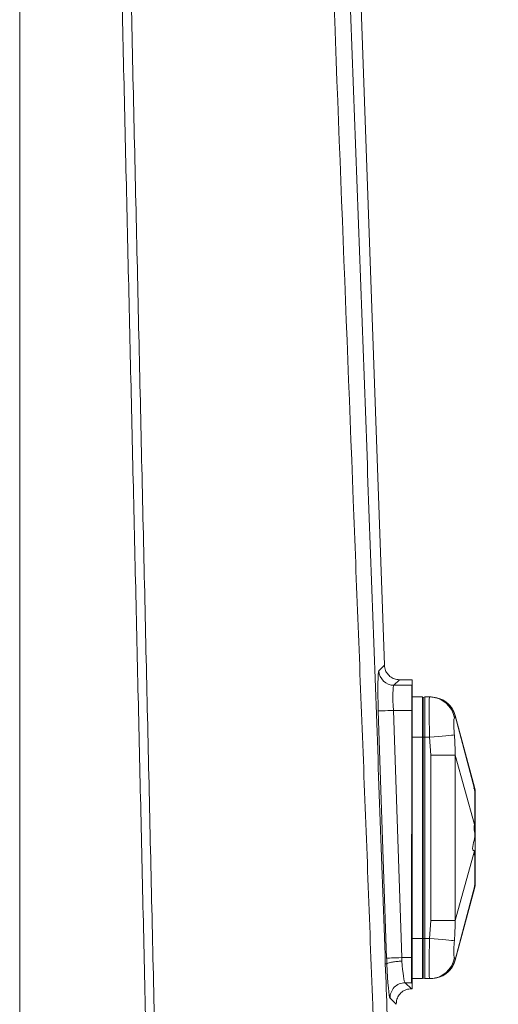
# Model space of a CAD drawing. Header units: millimetres. Extents: x 0 to 8410, y 0 to 5940.
# Tile 170 of 256: x 5350 to 5445, y 2170 to 2366. Entities that reach past the tile are written whole.
import ezdxf

# ---------------------------------------------------------------- set-up
doc = ezdxf.new("R2010")
doc.units = ezdxf.units.MM
doc.header["$LTSCALE"] = 10
doc.styles.add('SLDTEXTSTYLE0', font='TXT', dxfattribs={"width": 0.605})
doc.dimstyles.new('SLDDIMSTYLE3', dxfattribs={"dimtxt": 50, "dimasz": 50, "dimexe": 0, "dimexo": 0.0625, "dimgap": -12.5, "dimtad": 1, "dimtoh": 1, "dimdec": 1, "dimrnd": 1e-09, "dimzin": 12, "dimdsep": 46, "dimtxsty": 'SLDTEXTSTYLE0', "dimsah": 1, "dimcen": 0.09, "dimadec": 0, "dimazin": 0, "dimtfac": 1, "dimtofl": 0, "dimtmove": 0, "dimatfit": 3, "dimfxl": 1, "dimfrac": 2, "dimtolj": 1, "dimtzin": 12, "dimarcsym": 0})

# ---------------------------------------------------------------- blocks, each defined once
blk = doc.blocks.new('*D39')
at = {"color": 7, "linetype": 'Continuous', "lineweight": 0}
for p, q in [((5349.64, 2388.04), (5662.68, 2388.04)), ((5647.68, 2088.04), (5647.68, 2388.04)), ((5632.33, 2330.3), (5555.61, 2330.3)), ((5555.61, 2330.3), (5555.61, 2145.79)), ((5632.33, 2145.79), (5632.33, 2330.3)), ((5555.61, 2145.79), (5632.33, 2145.79)), ((5349.64, 2088.04), (5662.68, 2088.04))]:
    blk.add_line(p, q, dxfattribs=at)
for points in [[(5647.68, 2388.04), (5640.18, 2338.04), (5655.18, 2338.04)], [(5647.68, 2088.04), (5655.18, 2138.04), (5640.18, 2138.04)]]:
    blk.add_solid(points, dxfattribs=at)
at = {"color": 7, "linetype": 'Continuous', "lineweight": 0, "insert": (5567.88, 2161.66), "char_height": 50, "attachment_point": 1, "rotation": 90, "style": 'SLDTEXTSTYLE0'}
blk.add_mtext(' 300 ', dxfattribs=at)
blk = doc.blocks.new('SW_CENTERMARKSYMBOL_1')
at = {"color": 0, "linetype": 'Continuous', "lineweight": 0}
blk.add_line((110, -608), (110, -322), dxfattribs=at)

msp = doc.modelspace()

# ---------------------------------------------------------------- linework, layer by layer
at = {"color": 7, "linetype": 'Continuous', "lineweight": 0}
for p, q in [((5422.085715, 2237.376675), (5407.057268, 2664.544747)), ((5425.083561, 2234.485969), (5427.640958, 2234.485969)), ((5427.640958, 2234.485969), (5427.640958, 2233.486995)), ((5427.640958, 2233.365521), (5427.640958, 2233.486995)), ((5427.640958, 2228.37399), (5427.640958, 2233.365521)), ((5427.640958, 2231.044755), (5429.640962, 2231.044755)), ((5429.640962, 2223.044738), (5429.640962, 2231.044755)), ((5429.789198, 2230.95052), (5430.140955, 2231.044755)), ((5430.140955, 2231.044755), (5430.140955, 2223.044738)), ((5431.088163, 2231.044755), (5430.140955, 2231.044755)), ((5431.088163, 2231.044755), (5431.29961, 2231.044755)), ((5427.640958, 2179.230556), (5427.640958, 2228.37399)), ((5439.987881, 2213.137552), (5436.172498, 2227.383897)), ((5429.640962, 2183.044777), (5429.640962, 2223.044738)), ((5430.140955, 2223.044738), (5430.140955, 2183.044777)), ((5436.172498, 2178.705678), (5439.98797, 2192.95232)), ((5429.640962, 2175.04476), (5429.640962, 2183.044777)), ((5430.140955, 2183.044777), (5430.140955, 2175.04476)), ((5427.640958, 2174.241588), (5427.640958, 2179.230556)), ((5422.282679, 2177.979514), (5422.588093, 2177.990064)), ((5422.588093, 2177.990064), (5422.588123, 2177.990064)), ((5427.640958, 2175.04476), (5429.640962, 2175.04476)), ((5429.789198, 2175.138995), (5430.140955, 2175.04476)), ((5431.088163, 2175.04476), (5430.140955, 2175.04476)), ((5431.29961, 2175.04476), (5431.088163, 2175.04476)), ((5427.454991, 2173.044786), (5427.640958, 2173.044786)), ((5427.640958, 2174.052939), (5427.640958, 2174.241588)), ((5427.640958, 2173.044786), (5427.640958, 2174.052939))]:
    msp.add_line(p, q, dxfattribs=at)
at = {"color": 8, "linetype": 'Continuous', "lineweight": 0}
for p, q in [((5421.007914, 2236.26177), (5422.085715, 2237.376675)), ((5425.083561, 2234.485969), (5424.002094, 2233.36725)), ((5424.002094, 2233.36725), (5427.521063, 2233.36725)), ((5427.521063, 2233.36725), (5427.640958, 2233.486995)), ((5427.521063, 2228.374109), (5427.521063, 2233.36725)), ((5429.789198, 2230.95052), (5429.789198, 2223.044738)), ((5422.545237, 2179.129407), (5420.880927, 2228.272721)), ((5423.875106, 2228.374109), (5425.539417, 2179.230795)), ((5427.521063, 2228.374109), (5423.875106, 2228.374109)), ((5427.456481, 2179.230795), (5427.521063, 2228.374109)), ((5436.137987, 2227.305398), (5440.017117, 2212.756679)), ((5427.640958, 2223.044738), (5429.640962, 2223.044738)), ((5429.640962, 2223.044738), (5429.789198, 2223.044738)), ((5429.789198, 2223.044738), (5430.140955, 2223.044738)), ((5429.789198, 2223.044738), (5429.789198, 2183.044777)), ((5431.088163, 2223.044738), (5430.140955, 2223.044738)), ((5431.29961, 2219.459698), (5431.088163, 2223.044738)), ((5431.29961, 2186.629817), (5431.29961, 2219.459698)), ((5436.137987, 2219.490633), (5440.017117, 2205.662593)), ((5436.137987, 2186.598882), (5440.017117, 2200.426981)), ((5436.137987, 2178.784117), (5440.017117, 2193.332896)), ((5431.088163, 2183.044777), (5431.29961, 2186.629817)), ((5427.640958, 2183.044777), (5429.640962, 2183.044777)), ((5429.640962, 2183.044777), (5429.789198, 2183.044777)), ((5429.789198, 2183.044777), (5430.140955, 2183.044777)), ((5429.789198, 2183.044777), (5429.789198, 2175.138995)), ((5431.088163, 2183.044777), (5430.140955, 2183.044777)), ((5425.539417, 2179.230795), (5427.456481, 2179.230795)), ((5427.456481, 2174.237654), (5427.456481, 2179.230795)), ((5427.456481, 2174.237654), (5426.216556, 2174.237654)), ((5426.216556, 2174.237654), (5427.45216, 2173.044786)), ((5427.640958, 2174.052939), (5427.456481, 2174.237654)), ((5424.458129, 2169.943556), (5423.222525, 2171.136424))]:
    msp.add_line(p, q, dxfattribs=at)
at = {"color": 8, "linetype": 'Continuous', "lineweight": 0, "flags": 128}
for points in [[(5423.875106, 2228.374109), (5423.309429, 2228.354976), (5422.764076, 2228.336498), (5422.258628, 2228.319392), (5421.811236, 2228.304193), (5421.437962, 2228.291556), (5421.152247, 2228.281901), (5420.964314, 2228.275523), (5420.880927, 2228.272721)], [(5427.640958, 2228.37399), (5427.625967, 2228.37399), (5427.610977, 2228.37399), (5427.596016, 2228.374049), (5427.581025, 2228.374049), (5427.566035, 2228.374049), (5427.551044, 2228.374109), (5427.536053, 2228.374109), (5427.521063, 2228.374109)], [(5431.088163, 2223.044738), (5431.956096, 2223.125503), (5432.797445, 2223.203823), (5433.586461, 2223.277256), (5434.298946, 2223.343536), (5434.913112, 2223.400697), (5435.410095, 2223.446951), (5435.774697, 2223.480866), (5435.995771, 2223.501429)], [(5439.987523, 2192.946658), (5439.993931, 2193.025336), (5440.017087, 2193.332836), (5440.017117, 2193.332896), (5440.017117, 2193.332896)], [(5435.995771, 2182.588086), (5435.774697, 2182.608649), (5435.410095, 2182.642564), (5434.913112, 2182.688818), (5434.298946, 2182.745978), (5433.586461, 2182.812259), (5432.797445, 2182.885692), (5431.956096, 2182.964012), (5431.088163, 2183.044777)], [(5425.539417, 2179.230795), (5424.973739, 2179.211661), (5424.428387, 2179.193184), (5423.922939, 2179.176077), (5423.475547, 2179.160878), (5423.102273, 2179.148242), (5422.816558, 2179.138586), (5422.628624, 2179.132208), (5422.545237, 2179.129407)], [(5427.640958, 2179.230556), (5427.61792, 2179.230616), (5427.594853, 2179.230616), (5427.571786, 2179.230675), (5427.548719, 2179.230675), (5427.525682, 2179.230735), (5427.502615, 2179.230735), (5427.479548, 2179.230795), (5427.456481, 2179.230795)]]:
    msp.add_lwpolyline(points, dxfattribs=at)
at = {"color": 8, "linetype": 'Continuous', "lineweight": 0}
for centre, radius, start, end in [((5424.01141, 2236.372781), 3.005546, 182.11672103, 269.82241414), ((5427.506227, 2228.179279), 5.187992, 88.51188051, 89.83615579), ((5431.079809, 2226.059993), 4.984769, 9.53084589, 89.90397775), ((5431.079819, 2180.029497), 4.984744, 270.09589819, 350.47008811), ((5426.226633, 2171.232042), 3.005629, 90.19209864, 181.82304561), ((5427.440005, 2179.337673), 5.100046, 270.18510145, 272.25816084)]:
    msp.add_arc(centre, radius, start, end, dxfattribs=at)
at = {"color": 7, "linetype": 'Continuous', "lineweight": 0}
for centre, radius, start, end in [((5429.840959, 2230.757325), 0.2, 105, 180), ((5431.362886, 2226.044765), 5, 15.58023412, 90), ((5435.140959, 2211.919533), 5, 0, 14.1818145), ((5435.140959, 2194.169996), 5, 345.81761521, 0), ((5431.362886, 2180.044765), 5, 270, 344.42991359), ((5429.840959, 2175.332205), 0.2, 180, 255)]:
    msp.add_arc(centre, radius, start, end, dxfattribs=at)
at = {"color": 8, "linetype": 'Continuous', "lineweight": 0}
for centre, major_axis, ratio, start_param, end_param in [((5421.300437, 2228.272716), (-0.271678, 7.999987), 0.0523775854, 0.0505811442, 1.5690175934), ((5424.294609, 2228.374119), (-0.272845, 4.999948), 0.0836531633, 0.0477949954, 1.5662314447), ((5422.964753, 2179.129399), (-0.271678, 7.999987), 0.0523775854, 1.5690175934, 1.7119178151), ((5425.958925, 2179.230801), (-0.272845, 4.999948), 0.0836531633, 1.5662314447, 1.7088884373), ((5422.963412, 2179.125466), (-0.282227, 7.999986), 0.0523751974, 1.7113573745, 3.0873850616), ((5425.957448, 2179.230801), (-0.283438, 4.999944), 0.0836374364, 1.7087120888, 3.0844915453)]:
    msp.add_ellipse(centre, major_axis=major_axis, ratio=ratio, start_param=start_param, end_param=end_param, dxfattribs=at)
at = {"color": 7, "linetype": 'Continuous', "lineweight": 0}
for centre, major_axis, ratio, start_param, end_param in [((5423.637624, 2235.986135), (-0.886805, 3.286907), 0.3887969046, 1.032017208, 1.0323768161), ((5423.348699, 2235.687259), (3.463579, -0.657099), 0.2903448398, 5.289519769, 5.2911636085), ((5425.615788, 2171.243301), (3.493199, 1.130726), 0.4014661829, 0.8922389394, 0.8931781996)]:
    msp.add_ellipse(centre, major_axis=major_axis, ratio=ratio, start_param=start_param, end_param=end_param, dxfattribs=at)
at = {"color": 8, "linetype": 'Continuous', "lineweight": 0}
for points, knots in [([(5429.037912, 1914.528355), (5428.851271, 1919.668487), (5427.697052, 1951.455888), (5424.59827, 2036.535923), (5421.440802, 2124.868944), (5418.835783, 2194.914757), (5417.861594, 2220.027656), (5416.876656, 2245.126631), (5412.941282, 2346.468213), (5408.276412, 2467.723082), (5402.881979, 2608.889806), (5399.7195, 2693.724197), (5396.262438, 2788.45018), (5393.859059, 2854.89234), (5392.478986, 2893.044874)], [0, 0, 0, 0, 0.0157491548, 0.0973953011, 0.260687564, 0.2863666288, 0.3120509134, 0.3377411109, 0.3634283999, 0.623075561, 0.7097511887, 0.7964308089, 0.8831061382, 1, 1, 1, 1]), ([(5364.314137, 2699.943826), (5364.454749, 2693.66464), (5364.73597, 2681.106429), (5365.143107, 2662.268534), (5366.526708, 2605.622071), (5368.732996, 2511.229797), (5370.979185, 2405.443944), (5372.788736, 2326.134618), (5373.981601, 2273.276445), (5375.180034, 2220.408596), (5376.380801, 2167.527795), (5378.716655, 2065.230178), (5380.654853, 1980.565321), (5382.189436, 1913.531289)], [0, 0, 0, 0, 0.0239434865, 0.0478863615, 0.0718232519, 0.2400131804, 0.4082033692, 0.4754431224, 0.5426890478, 0.609930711, 0.6771630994, 0.7443914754, 1, 1, 1, 1]), ([(5380.424661, 1913.490758), (5378.552934, 1995.705071), (5376.306664, 2094.370949), (5373.675156, 2209.491137), (5372.538309, 2258.824908), (5371.398272, 2308.140909), (5370.257135, 2357.449141), (5368.585168, 2429.756563), (5366.403243, 2525.079451), (5364.442141, 2608.081203), (5363.379856, 2655.853338), (5363.000575, 2672.509051), (5362.711471, 2685.000759), (5362.518711, 2693.329618)], [0, 0, 0, 0, 0.3161212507, 0.3793789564, 0.4426429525, 0.5059219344, 0.5692066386, 0.6324818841, 0.7842218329, 0.9359618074, 0.951967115, 0.9679740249, 1, 1, 1, 1]), ([(5431.088163, 2223.044738), (5431.061033, 2223.943336), (5431.006775, 2225.740536), (5430.977409, 2228.137115), (5430.983683, 2229.946188), (5431.022205, 2230.907342), (5431.069377, 2231.005617), (5431.088163, 2231.044755)], [0, 0, 0, 0, 0.21455704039, 0.42911513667, 0.64359901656, 0.85806464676, 1, 1, 1, 1]), ([(5431.29961, 2231.044755), (5431.848385, 2230.992364), (5432.945948, 2230.88758), (5434.406402, 2230.064822), (5435.57074, 2228.858928), (5435.948904, 2227.823244), (5436.137987, 2227.305398)], [0, 0, 0, 0, 0.2499976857, 0.5000012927, 0.7499981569, 1, 1, 1, 1]), ([(5435.995771, 2226.885364), (5435.968748, 2226.81674), (5435.914759, 2226.67964), (5435.891452, 2225.988073), (5435.904511, 2225.016657), (5435.948132, 2224.113898), (5435.988159, 2223.599286), (5435.995771, 2223.501429)], [0, 0, 0, 0, 0.23006699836, 0.45964153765, 0.70014722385, 0.94298119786, 1, 1, 1, 1]), ([(5436.137987, 2227.305398), (5436.137987, 2227.305398), (5436.137987, 2227.305399), (5436.153693, 2226.976958), (5436.048566, 2226.915985), (5435.995771, 2226.885364)], [0, 0, 0, 0, 0.0000147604, 0.4977940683, 1, 1, 1, 1]), ([(5436.17381, 2227.384255), (5436.175147, 2227.387252), (5436.181336, 2227.401123), (5436.137987, 2227.305397), (5436.137987, 2227.305398), (5436.137987, 2227.305398), (5436.137987, 2227.305398)], [0, 0, 0, 0, 0.2160950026, 0.9999963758, 0.9999990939, 1, 1, 1, 1]), ([(5435.995771, 2223.501429), (5436.048213, 2222.83187), (5436.15333, 2221.489785), (5436.137987, 2220.165172), (5436.137987, 2219.490653), (5436.137987, 2219.490633)], [0, 0, 0, 0, 0.4988879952, 0.9999852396, 1, 1, 1, 1]), ([(5431.29961, 2219.459698), (5431.848382, 2219.46323), (5432.945931, 2219.470296), (5434.406421, 2219.479533), (5435.57073, 2219.48706), (5435.948901, 2219.489442), (5436.137987, 2219.490633)], [0, 0, 0, 0, 0.24999919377, 0.50000024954, 0.74999952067, 1, 1, 1, 1]), ([(5436.137987, 2219.490633), (5436.137987, 2219.490613), (5436.137987, 2216.157258), (5436.180615, 2209.491033), (5436.18576, 2198.526615), (5436.137987, 2190.896325), (5436.137987, 2186.598902), (5436.137987, 2186.598882)], [0, 0, 0, 0, 0.0000018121, 0.3040236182, 0.6080470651, 0.9999981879, 1, 1, 1, 1]), ([(5440.017117, 2212.756679), (5440.017107, 2212.756679), (5439.640438, 2212.756675), (5439.988422, 2213.209258), (5439.987563, 2213.145847), (5439.987523, 2213.142917)], [0, 0, 0, 0, 0.0000251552, 0.9537897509, 1, 1, 1, 1]), ([(5440.018101, 2205.660328), (5440.02945, 2206.275607), (5440.052495, 2207.524907), (5440.059939, 2209.18203), (5440.060955, 2210.609594), (5440.055611, 2211.887481), (5440.031615, 2212.440926), (5440.018101, 2212.752626)], [0, 0, 0, 0, 0.189387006, 0.3845435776, 0.5673166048, 0.7563135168, 1, 1, 1, 1]), ([(5440.017117, 2200.426981), (5440.017107, 2200.426981), (5439.263768, 2200.426974), (5440.116463, 2202.746032), (5440.038578, 2204.247048), (5439.812586, 2205.253543), (5440.017107, 2205.662574), (5440.017117, 2205.662593)], [0, 0, 0, 0, 0.0000062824, 0.4764125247, 0.7349380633, 0.9999871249, 1, 1, 1, 1]), ([(5440.018101, 2193.336949), (5440.02945, 2193.571264), (5440.052495, 2194.04703), (5440.059939, 2195.141036), (5440.060955, 2196.502893), (5440.055611, 2198.237739), (5440.031615, 2199.639645), (5440.018101, 2200.429186)], [0, 0, 0, 0, 0.1893855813, 0.3845394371, 0.5673160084, 0.7563160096, 1, 1, 1, 1]), ([(5431.29961, 2186.629817), (5431.848382, 2186.626316), (5432.945932, 2186.619315), (5434.406421, 2186.609956), (5435.57073, 2186.602462), (5435.948901, 2186.600075), (5436.137987, 2186.598882)], [0, 0, 0, 0, 0.2499991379, 0.5000002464, 0.7499995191, 1, 1, 1, 1]), ([(5436.137987, 2186.598882), (5436.137987, 2186.598862), (5436.137987, 2185.928811), (5436.153692, 2184.604247), (5436.048566, 2183.262123), (5435.995771, 2182.588086)], [0, 0, 0, 0, 0.0000147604, 0.497790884, 1, 1, 1, 1]), ([(5431.088163, 2175.04476), (5431.061033, 2175.133027), (5431.006775, 2175.309562), (5430.977409, 2176.686948), (5430.983682, 2178.714487), (5431.022206, 2180.964303), (5431.069377, 2182.45221), (5431.088163, 2183.044777)], [0, 0, 0, 0, 0.2145543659, 0.4291107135, 0.6435999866, 0.8580618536, 1, 1, 1, 1]), ([(5435.995771, 2182.588086), (5435.968748, 2182.193347), (5435.914761, 2181.404736), (5435.891451, 2180.371193), (5435.904509, 2179.587938), (5435.948131, 2179.263254), (5435.988159, 2179.213644), (5435.995771, 2179.204211)], [0, 0, 0, 0, 0.230071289, 0.4596369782, 0.7001563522, 0.942983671, 1, 1, 1, 1]), ([(5435.995771, 2179.204211), (5436.048213, 2179.173691), (5436.15333, 2179.112516), (5436.137987, 2178.784116), (5436.137987, 2178.784117), (5436.137987, 2178.784117)], [0, 0, 0, 0, 0.4988911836, 0.9999852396, 1, 1, 1, 1]), ([(5436.137987, 2178.784117), (5435.948903, 2178.266272), (5435.570737, 2177.230593), (5434.406419, 2176.024678), (5432.945925, 2175.202022), (5431.848382, 2175.097181), (5431.29961, 2175.04476)], [0, 0, 0, 0, 0.2500025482, 0.5000001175, 0.7500001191, 1, 1, 1, 1]), ([(5436.137987, 2178.784117), (5436.137987, 2178.784117), (5436.137987, 2178.784117), (5436.180615, 2178.691075), (5436.18576, 2178.678426), (5436.137987, 2178.784117), (5436.137987, 2178.784117), (5436.137987, 2178.784117)], [0, 0, 0, 0, 0.0000013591, 0.3040233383, 0.608047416, 0.9999977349, 1, 1, 1, 1])]:
    msp.add_open_spline(points, degree=3, knots=knots, dxfattribs=at)
at = {"color": 7, "linetype": 'Continuous', "lineweight": 0}
for points, knots in [([(5404.702319, 2664.463446), (5404.702233, 2664.463269), (5404.702034, 2664.462863), (5404.701845, 2664.458705), (5404.701686, 2664.443726), (5404.702745, 2664.367288), (5404.710972, 2664.039215), (5404.750511, 2662.709189), (5404.921945, 2657.376558), (5405.37626, 2644.172647), (5406.10495, 2623.87909), (5407.859616, 2575.18758), (5410.498821, 2502.156755), (5413.535811, 2418.341911), (5416.103035, 2348.096853), (5418.189027, 2291.414732), (5420.263562, 2234.719164), (5421.609656, 2196.892272), (5422.282679, 2177.979514)], [0, 0, 0, 0, 0.0000098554, 0.0000227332, 0.0000465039, 0.000128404, 0.0005224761, 0.0020885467, 0.0083451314, 0.0333715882, 0.0834076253, 0.1334452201, 0.33357677, 0.5337086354, 0.6502841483, 0.7668650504, 0.8834367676, 1, 1, 1, 1]), ([(5425.078614, 2234.485969), (5424.741419, 2234.519313), (5424.067018, 2234.586001), (5423.168823, 2235.103458), (5422.491636, 2235.864599), (5422.149682, 2236.672926), (5422.102503, 2237.191431), (5422.085745, 2237.375602)], [0, 0, 0, 0, 0.2199521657, 0.4399124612, 0.6595943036, 0.8790892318, 1, 1, 1, 1]), ([(5440.018101, 2212.752626), (5440.017871, 2212.75356), (5440.017504, 2212.755051), (5440.017222, 2212.756236), (5440.017117, 2212.756679)], [0, 0, 0, 0, 0.62633199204, 1, 1, 1, 1]), ([(5440.140946, 2211.675808), (5440.140525, 2211.727833), (5440.137604, 2212.089437), (5440.073221, 2212.446734), (5440.018101, 2212.752626)], [0, 0, 0, 0, 0.1438722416, 1, 1, 1, 1]), ([(5440.140946, 2211.675808), (5440.140946, 2211.380995), (5440.140946, 2210.79207), (5440.140946, 2208.852718), (5440.140946, 2206.938387), (5440.140946, 2205.722978), (5440.140946, 2205.42799)], [0, 0, 0, 0, 0.297415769, 0.594124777, 0.9014913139, 1, 1, 1, 1]), ([(5440.017117, 2205.662593), (5440.017311, 2205.661967), (5440.017621, 2205.660963), (5440.01797, 2205.660502), (5440.018101, 2205.660328)], [0, 0, 0, 0, 0.624538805, 1, 1, 1, 1]), ([(5440.140946, 2205.42799), (5440.140525, 2205.439222), (5440.137603, 2205.517305), (5440.073221, 2205.594359), (5440.018101, 2205.660328)], [0, 0, 0, 0, 0.1438554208, 1, 1, 1, 1]), ([(5440.140946, 2205.42799), (5440.140946, 2204.134208), (5440.140946, 2202.533011), (5440.140946, 2200.962961), (5440.140946, 2200.661525)], [0, 0, 0, 0, 0.8080090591, 1, 1, 1, 1]), ([(5440.018101, 2200.429186), (5440.017871, 2200.428881), (5440.017507, 2200.428394), (5440.017223, 2200.427364), (5440.017117, 2200.426981)], [0, 0, 0, 0, 0.6285722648, 1, 1, 1, 1]), ([(5440.140946, 2200.661525), (5440.140525, 2200.650293), (5440.137603, 2200.57221), (5440.073221, 2200.495156), (5440.018101, 2200.429186)], [0, 0, 0, 0, 0.1438554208, 1, 1, 1, 1]), ([(5440.140946, 2200.661525), (5440.140946, 2199.781049), (5440.140946, 2198.022163), (5440.140946, 2195.926051), (5440.140946, 2194.806968), (5440.140946, 2194.490514), (5440.140946, 2194.413707)], [0, 0, 0, 0, 0.2974130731, 0.5941279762, 0.9014899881, 1, 1, 1, 1]), ([(5440.017117, 2193.332896), (5440.017311, 2193.333652), (5440.017623, 2193.334867), (5440.01797, 2193.336379), (5440.018101, 2193.336949)], [0, 0, 0, 0, 0.622716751, 1, 1, 1, 1]), ([(5440.140946, 2194.413707), (5440.140525, 2194.361702), (5440.1376, 2194.000123), (5440.073221, 2193.642843), (5440.018101, 2193.336949)], [0, 0, 0, 0, 0.143827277, 1, 1, 1, 1]), ([(5422.282679, 2177.979514), (5422.522229, 2171.31706), (5423.719863, 2138.008038), (5426.852765, 2050.217412), (5429.757098, 1969.092324), (5431.707425, 1914.614961)], [0, 0, 0, 0, 0.0758959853, 0.3794428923, 1, 1, 1, 1]), ([(5425.582213, 2178.51995), (5425.501062, 2178.516321), (5425.326888, 2178.508535), (5424.821118, 2178.478196), (5424.084776, 2178.410825), (5423.293383, 2178.286228), (5422.734923, 2178.139182), (5422.637056, 2178.03977), (5422.588123, 2177.990064)], [0, 0, 0, 0, 0.0535080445, 0.1148433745, 0.3361285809, 0.5574234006, 0.7787096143, 1, 1, 1, 1]), ([(5424.458129, 2169.943556), (5424.468374, 2170.199351), (5424.492091, 2170.79151), (5424.864928, 2171.666473), (5425.541593, 2172.427458), (5426.440275, 2172.9449), (5427.114871, 2173.011491), (5427.45216, 2173.044786)], [0, 0, 0, 0, 0.1595445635, 0.3693413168, 0.5793547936, 0.7896830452, 1, 1, 1, 1])]:
    msp.add_open_spline(points, degree=3, knots=knots, dxfattribs=at)

# ---------------------------------------------------------------- block references
msp.add_blockref('SW_CENTERMARKSYMBOL_1', (5239.640959, 2703.044765), dxfattribs=at)

# ---------------------------------------------------------------- dimensions: what is measured, and where the dimension line sits
dim = msp.add_linear_dim(base=(5647.678572, 2388.044765), p1=(5349.640959, 2088.044765), p2=(5349.640959, 2388.044765), angle=90, dimstyle='SLDDIMSTYLE3', dxfattribs=at)
dim.commit()
dim.dimension.update_dxf_attribs({"geometry": '*D39', "text_midpoint": (5647.678572, 2238.044765), "dimtype": 160})

doc.saveas('drawing.dxf')
